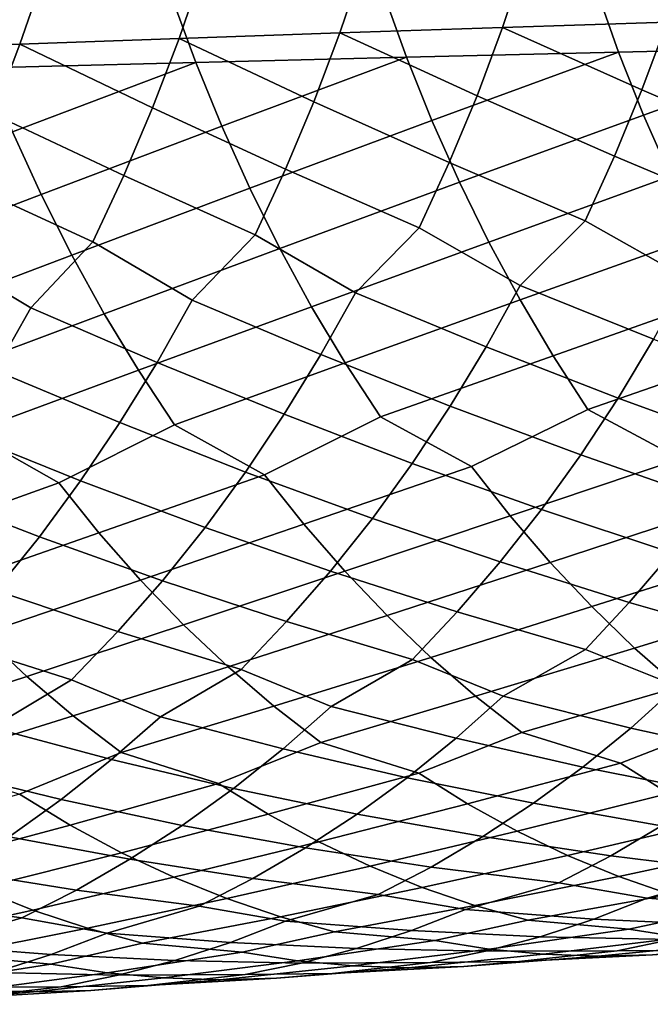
# Model space of a CAD drawing. Header units: metres. Extents: x -166 to 33, y -71 to 34.
# Tile 37 of 256: x -106.28 to -101.32, y -13.45 to -5.71. Entities that reach past the tile are written whole.
import ezdxf

# ---------------------------------------------------------------- set-up
doc = ezdxf.new("R2010")
doc.units = ezdxf.units.M
doc.layers.add('solid_12208131', color=7, linetype='CONTINUOUS')

msp = doc.modelspace()

# ---------------------------------------------------------------- linework, layer by layer
at = {"layer": 'solid_12208131'}
for points in [[(-102.297173, -5.228541, 226.899368), (-102.480545, -5.775512, 227.026337), (-103.75885, -5.818416, 226.143127), (-103.572449, -5.267337, 226.017761)], [(-101.008095, -5.190475, 227.762299), (-101.188446, -5.733413, 227.890839), (-102.480545, -5.775512, 227.026337), (-102.297173, -5.228541, 226.899368)], [(-104.833694, -5.306848, 225.117599), (-105.023132, -5.862108, 225.241379), (-106.273048, -5.90657, 224.32132), (-106.080574, -5.347055, 224.199142)], [(-103.572449, -5.267337, 226.017761), (-103.75885, -5.818416, 226.143127), (-105.023132, -5.862108, 225.241379), (-104.833694, -5.306848, 225.117599)], [(-106.080574, -5.347055, 224.199142), (-106.273048, -5.90657, 224.32132), (-107.508163, -5.951785, 223.383301), (-107.312653, -5.387945, 223.262711)], [(-101.569176, -5.968924, 250.372849), (-101.749344, -5.46247, 250.5298), (-103.4188, -5.49911, 249.781357), (-103.235115, -6.008905, 249.625824)], [(-99.893486, -5.92995, 251.098816), (-100.07016, -5.426751, 251.257156), (-101.749344, -5.46247, 250.5298), (-101.569176, -5.968924, 250.372849)], [(-104.891495, -6.049876, 248.857941), (-105.07872, -5.536655, 249.012024), (-106.729271, -5.575088, 248.222), (-106.538467, -6.091817, 248.069366)], [(-103.235115, -6.008905, 249.625824), (-103.4188, -5.49911, 249.781357), (-105.07872, -5.536655, 249.012024), (-104.891495, -6.049876, 248.857941)], [(-103.75885, -5.818416, 226.143127), (-102.480545, -5.775512, 227.026337), (-102.681702, -6.311839, 227.166138)], [(-102.480545, -5.775512, 227.026337), (-101.386276, -6.265771, 228.032364), (-101.601212, -6.786613, 228.186508), (-102.681702, -6.311839, 227.166138)], [(-102.480545, -5.775512, 227.026337), (-101.188446, -5.733413, 227.890839), (-101.386276, -6.265771, 228.032364)], [(-101.188446, -5.733413, 227.890839), (-100.077286, -6.220602, 228.879715), (-100.288605, -6.737619, 229.03569), (-101.386276, -6.265771, 228.032364)], [(-106.273048, -5.90657, 224.32132), (-105.023132, -5.862108, 225.241379), (-105.230965, -6.406592, 225.377716)], [(-105.023132, -5.862108, 225.241379), (-103.963333, -6.358786, 226.281204), (-104.185524, -6.887498, 226.431625), (-105.230965, -6.406592, 225.377716)], [(-105.023132, -5.862108, 225.241379), (-103.75885, -5.818416, 226.143127), (-103.963333, -6.358786, 226.281204)], [(-103.75885, -5.818416, 226.143127), (-102.681702, -6.311839, 227.166138), (-102.900253, -6.83658, 227.318436), (-103.963333, -6.358786, 226.281204)], [(-107.508163, -5.951785, 223.383301), (-106.273048, -5.90657, 224.32132), (-106.484222, -6.455241, 224.455917)], [(-106.273048, -5.90657, 224.32132), (-105.230965, -6.406592, 225.377716), (-105.456795, -6.939348, 225.52626), (-106.484222, -6.455241, 224.455917)], [(-101.373558, -6.463168, 250.202042), (-99.893486, -5.92995, 251.098816), (-101.569176, -5.968924, 250.372849)], [(-101.161438, -6.944204, 250.018448), (-99.701668, -6.421034, 250.926498), (-99.893486, -5.92995, 251.098816), (-101.373558, -6.463168, 250.202042)], [(-104.688202, -6.550693, 248.690231), (-103.235115, -6.008905, 249.625824), (-104.891495, -6.049876, 248.857941)], [(-104.467819, -7.038088, 248.510025), (-103.035675, -6.506395, 249.456558), (-103.235115, -6.008905, 249.625824), (-104.688202, -6.550693, 248.690231)], [(-103.035675, -6.506395, 249.456558), (-101.569176, -5.968924, 250.372849), (-103.235115, -6.008905, 249.625824)], [(-102.819443, -6.990571, 249.274643), (-101.373558, -6.463168, 250.202042), (-101.569176, -5.968924, 250.372849), (-103.035675, -6.506395, 249.456558)], [(-106.331291, -6.596041, 247.903259), (-104.891495, -6.049876, 248.857941), (-106.538467, -6.091817, 248.069366)], [(-106.10672, -7.086736, 247.724777), (-104.688202, -6.550693, 248.690231), (-104.891495, -6.049876, 248.857941), (-106.331291, -6.596041, 247.903259)], [(-102.681702, -6.311839, 227.166138), (-101.601212, -6.786613, 228.186508), (-101.83287, -7.295, 228.352905), (-102.900253, -6.83658, 227.318436)], [(-101.386276, -6.265771, 228.032364), (-100.288605, -6.737619, 229.03569), (-100.516365, -7.242254, 229.204056), (-101.601212, -6.786613, 228.186508)], [(-105.230965, -6.406592, 225.377716), (-104.185524, -6.887498, 226.431625), (-104.425026, -7.403602, 226.594025), (-105.456795, -6.939348, 225.52626)], [(-103.963333, -6.358786, 226.281204), (-102.900253, -6.83658, 227.318436), (-103.135826, -7.34879, 227.482834), (-104.185524, -6.887498, 226.431625)], [(-106.484222, -6.455241, 224.455917), (-105.456795, -6.939348, 225.52626), (-105.700233, -7.459413, 225.68663), (-106.713699, -6.992107, 224.602585)], [(-102.587959, -7.460497, 249.079987), (-101.161438, -6.944204, 250.018448), (-101.373558, -6.463168, 250.202042), (-102.819443, -6.990571, 249.274643)], [(-105.866333, -7.562952, 247.533813), (-104.467819, -7.038088, 248.510025), (-104.688202, -6.550693, 248.690231), (-106.10672, -7.086736, 247.724777)], [(-104.231903, -7.511121, 248.3172), (-102.819443, -6.990571, 249.274643), (-103.035675, -6.506395, 249.456558), (-104.467819, -7.038088, 248.510025)], [(-107.491211, -7.615965, 246.730087), (-106.10672, -7.086736, 247.724777), (-106.331291, -6.596041, 247.903259), (-107.736092, -7.136491, 246.919174)], [(-101.601212, -6.786613, 228.186508), (-100.516365, -7.242254, 229.204056), (-101.032295, -7.745049, 229.210907), (-101.83287, -7.295, 228.352905)], [(-102.900253, -6.83658, 227.318436), (-101.83287, -7.295, 228.352905), (-102.341606, -7.801321, 228.359436), (-103.135826, -7.34879, 227.482834)], [(-105.456795, -6.939348, 225.52626), (-104.425026, -7.403602, 226.594025), (-104.919846, -7.917125, 226.600723), (-105.700233, -7.459413, 225.68663)], [(-104.185524, -6.887498, 226.431625), (-103.135826, -7.34879, 227.482834), (-103.637527, -7.858687, 227.489319), (-104.425026, -7.403602, 226.594025)], [(-102.342209, -7.915233, 248.872757), (-100.934357, -7.411102, 249.821976), (-101.161438, -6.944204, 250.018448), (-102.587959, -7.460497, 249.079987)], [(-106.713699, -6.992107, 224.602585), (-105.700233, -7.459413, 225.68663), (-106.188309, -7.976611, 225.693817), (-106.961082, -7.516201, 224.760941)], [(-103.981445, -7.968843, 248.111923), (-102.587959, -7.460497, 249.079987), (-102.819443, -6.990571, 249.274643), (-104.231903, -7.511121, 248.3172)], [(-107.231232, -8.079882, 246.528778), (-105.866333, -7.562952, 247.533813), (-106.10672, -7.086736, 247.724777), (-107.491211, -7.615965, 246.730087)], [(-105.611137, -8.023734, 247.330505), (-104.231903, -7.511121, 248.3172), (-104.467819, -7.038088, 248.510025), (-105.866333, -7.562952, 247.533813)], [(-101.83287, -7.295, 228.352905), (-101.032295, -7.745049, 229.210907), (-101.295074, -8.222921, 229.40097), (-102.341606, -7.801321, 228.359436)], [(-104.425026, -7.403602, 226.594025), (-103.637527, -7.858687, 227.489319), (-103.909187, -8.343781, 227.674835), (-104.919846, -7.917125, 226.600723)], [(-103.135826, -7.34879, 227.482834), (-102.341606, -7.801321, 228.359436), (-102.608818, -8.28277, 228.547241), (-103.637527, -7.858687, 227.489319)], [(-102.082703, -8.353832, 248.65332), (-100.693283, -7.862928, 249.612823), (-100.934357, -7.411102, 249.821976), (-102.342209, -7.915233, 248.872757)], [(-105.700233, -7.459413, 225.68663), (-104.919846, -7.917125, 226.600723), (-105.195969, -8.405927, 226.783936), (-106.188309, -7.976611, 225.693817)], [(-103.716972, -8.410302, 247.894547), (-102.342209, -7.915233, 248.872757), (-102.587959, -7.460497, 249.079987), (-103.981445, -7.968843, 248.111923)], [(-106.961082, -7.516201, 224.760941), (-106.188309, -7.976611, 225.693817), (-106.468903, -8.469184, 225.874725), (-107.442528, -8.037121, 224.768906)], [(-106.956703, -8.527273, 246.315613), (-105.611137, -8.023734, 247.330505), (-105.866333, -7.562952, 247.533813), (-107.231232, -8.079882, 246.528778)], [(-105.341644, -8.468124, 247.115234), (-103.981445, -7.968843, 248.111923), (-104.231903, -7.511121, 248.3172), (-105.611137, -8.023734, 247.330505)], [(-102.341606, -7.801321, 228.359436), (-101.295074, -8.222921, 229.40097), (-101.57328, -8.685558, 229.602264), (-102.608818, -8.28277, 228.547241)], [(-103.637527, -7.858687, 227.489319), (-102.608818, -8.28277, 228.547241), (-102.891731, -8.748892, 228.74614), (-103.909187, -8.343781, 227.674835)], [(-101.809937, -8.775352, 248.422104), (-100.438713, -8.29874, 249.391357), (-100.693283, -7.862928, 249.612823), (-102.082703, -8.353832, 248.65332)], [(-104.919846, -7.917125, 226.600723), (-103.909187, -8.343781, 227.674835), (-104.196823, -8.81345, 227.871338), (-105.195969, -8.405927, 226.783936)], [(-103.43898, -8.834548, 247.665497), (-102.082703, -8.353832, 248.65332), (-102.342209, -7.915233, 248.872757), (-103.716972, -8.410302, 247.894547)], [(-106.668144, -8.957177, 246.090973), (-105.341644, -8.468124, 247.115234), (-105.611137, -8.023734, 247.330505), (-106.956703, -8.527273, 246.315613)], [(-106.188309, -7.976611, 225.693817), (-105.195969, -8.405927, 226.783936), (-105.488342, -8.879206, 226.977997), (-106.468903, -8.469184, 225.874725)], [(-105.058388, -8.895165, 246.888367), (-103.716972, -8.410302, 247.894547), (-103.981445, -7.968843, 248.111923), (-105.341644, -8.468124, 247.115234)], [(-101.295074, -8.222921, 229.40097), (-100.241661, -8.623477, 230.439545), (-100.53009, -9.066599, 230.654114), (-101.57328, -8.685558, 229.602264)], [(-103.909187, -8.343781, 227.674835), (-102.891731, -8.748892, 228.74614), (-103.190079, -9.198718, 228.955704), (-104.196823, -8.81345, 227.871338)], [(-102.608818, -8.28277, 228.547241), (-101.57328, -8.685558, 229.602264), (-101.866653, -9.132001, 229.814346), (-102.891731, -8.748892, 228.74614)], [(-101.088028, -9.162571, 248.37793), (-100.171135, -8.717605, 249.158005), (-100.438713, -8.29874, 249.391357), (-101.809937, -8.775352, 248.422104)], [(-105.195969, -8.405927, 226.783936), (-104.196823, -8.81345, 227.871338), (-104.500153, -9.266722, 228.078369), (-105.488342, -8.879206, 226.977997)], [(-104.351219, -9.287635, 246.849823), (-103.43898, -8.834548, 247.665497), (-103.716972, -8.410302, 247.894547), (-105.058388, -8.895165, 246.888367)], [(-102.724541, -9.224345, 247.624283), (-101.809937, -8.775352, 248.422104), (-102.082703, -8.353832, 248.65332), (-103.43898, -8.834548, 247.665497)], [(-106.468903, -8.469184, 225.874725), (-105.488342, -8.879206, 226.977997), (-105.796684, -9.335983, 227.18248), (-106.766022, -8.946136, 226.06636)], [(-105.968117, -9.35241, 246.05481), (-105.058388, -8.895165, 246.888367), (-105.341644, -8.468124, 247.115234), (-106.668144, -8.957177, 246.090973)], [(-101.57328, -8.685558, 229.602264), (-100.53009, -9.066599, 230.654114), (-100.833153, -9.492663, 230.87915), (-101.866653, -9.132001, 229.814346)], [(-104.196823, -8.81345, 227.871338), (-103.190079, -9.198718, 228.955704), (-103.503578, -9.631276, 229.175507), (-104.500153, -9.266722, 228.078369)], [(-102.891731, -8.748892, 228.74614), (-101.866653, -9.132001, 229.814346), (-102.174919, -9.561283, 230.036774), (-103.190079, -9.198718, 228.955704)], [(-102.420906, -9.610723, 247.373215), (-101.088028, -9.162571, 248.37793), (-101.809937, -8.775352, 248.422104), (-102.724541, -9.224345, 247.624283)], [(-105.488342, -8.879206, 226.977997), (-104.500153, -9.266722, 228.078369), (-104.818901, -9.702615, 228.295502), (-105.796684, -9.335983, 227.18248)], [(-104.041817, -9.676515, 246.601196), (-102.724541, -9.224345, 247.624283), (-103.43898, -8.834548, 247.665497), (-104.351219, -9.287635, 246.849823)], [(-107.254028, -9.812715, 244.995834), (-105.968117, -9.35241, 246.05481), (-106.668144, -8.957177, 246.090973), (-107.575089, -9.418641, 245.239502)], [(-106.766022, -8.946136, 226.06636), (-105.796684, -9.335983, 227.18248), (-106.120697, -9.77527, 227.396957), (-107.079376, -9.406477, 226.26828)], [(-105.652901, -9.743855, 245.808655), (-104.351219, -9.287635, 246.849823), (-105.058388, -8.895165, 246.888367), (-105.968117, -9.35241, 246.05481)], [(-103.190079, -9.198718, 228.955704), (-102.174919, -9.561283, 230.036774), (-102.499359, -9.972621, 230.268036), (-103.503578, -9.631276, 229.175507)], [(-102.105644, -9.977497, 247.111786), (-100.790115, -9.546513, 248.124451), (-101.088028, -9.162571, 248.37793), (-102.420906, -9.610723, 247.373215)], [(-101.866653, -9.132001, 229.814346), (-100.833153, -9.492663, 230.87915), (-101.152122, -9.900894, 231.113159), (-102.174919, -9.561283, 230.036774)], [(-104.500153, -9.266722, 228.078369), (-103.503578, -9.631276, 229.175507), (-103.833488, -10.04578, 229.403992), (-104.818901, -9.702615, 228.295502)], [(-103.720573, -10.045637, 246.342316), (-102.420906, -9.610723, 247.373215), (-102.724541, -9.224345, 247.624283), (-104.041817, -9.676515, 246.601196)], [(-106.920692, -10.186715, 244.742111), (-105.652901, -9.743855, 245.808655), (-105.968117, -9.35241, 246.05481), (-107.254028, -9.812715, 244.995834)], [(-105.796684, -9.335983, 227.18248), (-104.818901, -9.702615, 228.295502), (-105.154312, -10.12034, 228.521194), (-106.120697, -9.77527, 227.396957)], [(-105.325623, -10.115387, 245.552338), (-104.041817, -9.676515, 246.601196), (-104.351219, -9.287635, 246.849823), (-105.652901, -9.743855, 245.808655)], [(-107.079376, -9.406477, 226.26828), (-106.120697, -9.77527, 227.396957), (-106.461624, -10.196272, 227.619827), (-107.408661, -9.849213, 226.480087)], [(-102.174919, -9.561283, 230.036774), (-101.152122, -9.900894, 231.113159), (-101.484848, -10.290527, 231.356613), (-102.499359, -9.972621, 230.268036)], [(-101.77948, -10.324059, 246.840576), (-100.480812, -9.910998, 247.860519), (-100.790115, -9.546513, 248.124451), (-102.105644, -9.977497, 247.111786)], [(-103.503578, -9.631276, 229.175507), (-102.499359, -9.972621, 230.268036), (-102.837776, -10.365246, 230.508621), (-103.833488, -10.04578, 229.403992)], [(-103.388206, -10.394391, 246.073746), (-102.105644, -9.977497, 247.111786), (-102.420906, -9.610723, 247.373215), (-103.720573, -10.045637, 246.342316)], [(-104.98703, -10.466391, 245.286423), (-103.720573, -10.045637, 246.342316), (-104.041817, -9.676515, 246.601196), (-105.325623, -10.115387, 245.552338)], [(-104.818901, -9.702615, 228.295502), (-103.833488, -10.04578, 229.403992), (-104.177628, -10.441451, 229.641678), (-105.154312, -10.12034, 228.521194)], [(-106.575829, -10.540025, 244.478897), (-105.325623, -10.115387, 245.552338), (-105.652901, -9.743855, 245.808655), (-106.920692, -10.186715, 244.742111)], [(-106.120697, -9.77527, 227.396957), (-105.154312, -10.12034, 228.521194), (-105.504196, -10.519112, 228.755981), (-106.461624, -10.196272, 227.619827)], [(-102.499359, -9.972621, 230.268036), (-101.484848, -10.290527, 231.356613), (-101.830551, -10.660883, 231.609039), (-102.837776, -10.365246, 230.508621)], [(-101.443108, -10.649808, 246.560181), (-100.160789, -10.255425, 247.586731), (-100.480812, -9.910998, 247.860519), (-101.77948, -10.324059, 246.840576)], [(-101.152122, -9.900894, 231.113159), (-100.119041, -10.217327, 232.185486), (-100.458839, -10.584865, 232.440857), (-101.484848, -10.290527, 231.356613)], [(-104.637856, -10.796259, 245.011505), (-103.388206, -10.394391, 246.073746), (-103.720573, -10.045637, 246.342316), (-104.98703, -10.466391, 245.286423)], [(-103.833488, -10.04578, 229.403992), (-102.837776, -10.365246, 230.508621), (-103.189407, -10.738471, 230.758087), (-104.177628, -10.441451, 229.641678)], [(-103.045464, -10.722173, 245.796066), (-101.77948, -10.324059, 246.840576), (-102.105644, -9.977497, 247.111786), (-103.388206, -10.394391, 246.073746)], [(-106.220192, -10.872033, 244.206757), (-104.98703, -10.466391, 245.286423), (-105.325623, -10.115387, 245.552338), (-106.575829, -10.540025, 244.478897)], [(-105.154312, -10.12034, 228.521194), (-104.177628, -10.441451, 229.641678), (-104.53521, -10.817597, 229.888153), (-105.504196, -10.519112, 228.755981)], [(-106.461624, -10.196272, 227.619827), (-105.504196, -10.519112, 228.755981), (-105.86776, -10.89823, 228.999435), (-106.817268, -10.598194, 227.851685)], [(-101.097145, -10.954146, 246.271225), (-99.830765, -10.579197, 247.30365), (-100.160789, -10.255425, 247.586731), (-101.443108, -10.649808, 246.560181)], [(-102.69294, -11.02838, 245.509903), (-101.443108, -10.649808, 246.560181), (-101.77948, -10.324059, 246.840576), (-103.045464, -10.722173, 245.796066)], [(-101.484848, -10.290527, 231.356613), (-100.458839, -10.584865, 232.440857), (-101.10907, -10.949409, 232.526306), (-101.830551, -10.660883, 231.609039)], [(-104.27874, -11.104386, 244.72818), (-103.045464, -10.722173, 245.796066), (-103.388206, -10.394391, 246.073746), (-104.637856, -10.796259, 245.011505)], [(-102.837776, -10.365246, 230.508621), (-101.830551, -10.660883, 231.609039), (-102.475212, -11.027948, 231.692856), (-103.189407, -10.738471, 230.758087)], [(-105.854439, -11.182131, 243.926315), (-104.637856, -10.796259, 245.011505), (-104.98703, -10.466391, 245.286423), (-106.220192, -10.872033, 244.206757)], [(-104.177628, -10.441451, 229.641678), (-103.189407, -10.738471, 230.758087), (-103.828651, -11.108082, 230.840515), (-104.53521, -10.817597, 229.888153)], [(-107.419861, -11.261579, 243.104584), (-106.220192, -10.872033, 244.206757), (-106.575829, -10.540025, 244.478897), (-107.79229, -10.949462, 243.382141)], [(-105.504196, -10.519112, 228.755981), (-104.53521, -10.817597, 229.888153), (-105.169189, -11.189774, 229.969467), (-105.86776, -10.89823, 228.999435)], [(-106.817268, -10.598194, 227.851685), (-105.86776, -10.89823, 228.999435), (-106.49662, -11.27299, 229.07988), (-107.186821, -10.980333, 228.092117)], [(-102.330009, -11.312356, 245.216507), (-101.097145, -10.954146, 246.271225), (-101.443108, -10.649808, 246.560181), (-102.69294, -11.02838, 245.509903)], [(-101.830551, -10.660883, 231.609039), (-101.10907, -10.949409, 232.526306), (-101.47403, -11.277149, 232.79747), (-102.475212, -11.027948, 231.692856)], [(-103.909042, -11.39011, 244.437729), (-102.69294, -11.02838, 245.509903), (-103.045464, -10.722173, 245.796066), (-104.27874, -11.104386, 244.72818)], [(-103.189407, -10.738471, 230.758087), (-102.475212, -11.027948, 231.692856), (-102.846466, -11.358245, 231.960907), (-103.828651, -11.108082, 230.840515)], [(-105.477943, -11.469649, 243.63884), (-104.27874, -11.104386, 244.72818), (-104.637856, -10.796259, 245.011505), (-105.854439, -11.182131, 243.926315)], [(-104.53521, -10.817597, 229.888153), (-103.828651, -11.108082, 230.840515), (-104.20623, -11.440978, 231.105423), (-105.169189, -11.189774, 229.969467)], [(-107.03653, -11.550937, 242.820099), (-105.854439, -11.182131, 243.926315), (-106.220192, -10.872033, 244.206757), (-107.419861, -11.261579, 243.104584)], [(-105.86776, -10.89823, 228.999435), (-105.169189, -11.189774, 229.969467), (-105.553116, -11.525314, 230.231216), (-106.49662, -11.27299, 229.07988)], [(-101.554337, -11.55355, 245.111267), (-100.740936, -11.236421, 245.974915), (-101.097145, -10.954146, 246.271225), (-102.330009, -11.312356, 245.216507)], [(-101.10907, -10.949409, 232.526306), (-100.089104, -11.197726, 233.614929), (-100.459869, -11.501931, 233.89592), (-101.47403, -11.277149, 232.79747)], [(-103.139114, -11.632916, 244.335693), (-102.330009, -11.312356, 245.216507), (-102.69294, -11.02838, 245.509903), (-103.909042, -11.39011, 244.437729)], [(-102.475212, -11.027948, 231.692856), (-101.47403, -11.277149, 232.79747), (-101.851257, -11.583732, 233.075272), (-102.846466, -11.358245, 231.960907)], [(-104.713615, -11.714144, 243.539703), (-103.909042, -11.39011, 244.437729), (-104.27874, -11.104386, 244.72818), (-105.477943, -11.469649, 243.63884)], [(-103.828651, -11.108082, 230.840515), (-102.846466, -11.358245, 231.960907), (-103.230202, -11.667248, 232.235489), (-104.20623, -11.440978, 231.105423)], [(-106.277687, -11.797194, 242.723587), (-105.477943, -11.469649, 243.63884), (-105.854439, -11.182131, 243.926315), (-107.03653, -11.550937, 242.820099)], [(-105.169189, -11.189774, 229.969467), (-104.20623, -11.440978, 231.105423), (-104.596489, -11.752443, 231.37677), (-105.553116, -11.525314, 230.231216)], [(-106.49662, -11.27299, 229.07988), (-105.553116, -11.525314, 230.231216), (-105.949921, -11.839284, 230.499283), (-106.886925, -11.611219, 229.338455)], [(-101.47403, -11.277149, 232.79747), (-100.459869, -11.501931, 233.89592), (-100.840881, -11.784349, 234.183807), (-101.851257, -11.583732, 233.075272)], [(-101.177925, -11.791117, 244.802673), (-99.959343, -11.476079, 245.866196), (-100.740936, -11.236421, 245.974915), (-101.554337, -11.55355, 245.111267)], [(-102.846466, -11.358245, 231.960907), (-101.851257, -11.583732, 233.075272), (-102.23893, -11.868388, 233.359894), (-103.230202, -11.667248, 232.235489)], [(-102.75563, -11.871882, 244.030197), (-101.554337, -11.55355, 245.111267), (-102.330009, -11.312356, 245.216507), (-103.139114, -11.632916, 244.335693)], [(-104.323021, -11.954549, 243.237335), (-103.139114, -11.632916, 244.335693), (-103.909042, -11.39011, 244.437729), (-104.713615, -11.714144, 243.539703)], [(-104.20623, -11.440978, 231.105423), (-103.230202, -11.667248, 232.235489), (-103.624557, -11.954182, 232.516815), (-104.596489, -11.752443, 231.37677)], [(-105.879944, -12.039078, 242.424377), (-104.713615, -11.714144, 243.539703), (-105.477943, -11.469649, 243.63884), (-106.277687, -11.797194, 242.723587)], [(-105.553116, -11.525314, 230.231216), (-104.596489, -11.752443, 231.37677), (-104.997559, -12.041695, 231.65477), (-105.949921, -11.839284, 230.499283)], [(-102.365509, -12.086828, 243.718384), (-101.177925, -11.791117, 244.802673), (-101.554337, -11.55355, 245.111267), (-102.75563, -11.871882, 244.030197)], [(-101.851257, -11.583732, 233.075272), (-100.840881, -11.784349, 234.183807), (-101.231514, -12.044281, 234.478058), (-102.23893, -11.868388, 233.359894)], [(-106.886925, -11.611219, 229.338455), (-105.949921, -11.839284, 230.499283), (-106.357727, -12.130889, 230.773941), (-107.290306, -11.927733, 229.603226)], [(-103.925667, -12.170753, 242.928711), (-102.75563, -11.871882, 244.030197), (-103.139114, -11.632916, 244.335693), (-104.323021, -11.954549, 243.237335)], [(-103.230202, -11.667248, 232.235489), (-102.23893, -11.868388, 233.359894), (-102.636398, -12.130412, 233.650818), (-103.624557, -11.954182, 232.516815)], [(-105.475319, -12.256575, 242.118973), (-104.323021, -11.954549, 243.237335), (-104.713615, -11.714144, 243.539703), (-105.879944, -12.039078, 242.424377)], [(-104.596489, -11.752443, 231.37677), (-103.624557, -11.954182, 232.516815), (-104.028885, -12.218334, 232.804367), (-104.997559, -12.041695, 231.65477)], [(-107.014282, -12.344257, 241.289444), (-105.879944, -12.039078, 242.424377), (-106.277687, -11.797194, 242.723587), (-107.426208, -12.125432, 241.591599)], [(-101.969452, -12.277336, 243.400909), (-100.795006, -12.004842, 244.487717), (-101.177925, -11.791117, 244.802673), (-102.365509, -12.086828, 243.718384)], [(-105.949921, -11.839284, 230.499283), (-104.997559, -12.041695, 231.65477), (-105.408775, -12.308011, 231.938934), (-106.357727, -12.130889, 230.773941)], [(-103.52227, -12.362334, 242.614487), (-102.365509, -12.086828, 243.718384), (-102.75563, -11.871882, 244.030197), (-103.925667, -12.170753, 242.928711)], [(-102.23893, -11.868388, 233.359894), (-101.231514, -12.044281, 234.478058), (-101.631195, -12.281029, 234.778107), (-102.636398, -12.130412, 233.650818)], [(-105.064552, -12.449263, 241.808029), (-103.925667, -12.170753, 242.928711), (-104.323021, -11.954549, 243.237335), (-105.475319, -12.256575, 242.118973)], [(-103.624557, -11.954182, 232.516815), (-102.636398, -12.130412, 233.650818), (-103.043076, -12.3691, 233.947464), (-104.028885, -12.218334, 232.804367)], [(-106.5961, -12.538084, 240.981812), (-105.475319, -12.256575, 242.118973), (-105.879944, -12.039078, 242.424377), (-107.014282, -12.344257, 241.289444)], [(-104.997559, -12.041695, 231.65477), (-104.028885, -12.218334, 232.804367), (-104.442589, -12.458994, 233.09758), (-105.408775, -12.308011, 231.938934)], [(-101.567299, -12.443179, 243.078918), (-100.406235, -12.194308, 244.167038), (-100.795006, -12.004842, 244.487717), (-101.969452, -12.277336, 243.400909)], [(-101.231514, -12.044281, 234.478058), (-100.207138, -12.19482, 235.589325), (-100.608116, -12.406098, 235.897964), (-101.631195, -12.281029, 234.778107)], [(-106.357727, -12.130889, 230.773941), (-105.408775, -12.308011, 231.938934), (-105.829536, -12.550674, 232.228683), (-106.775864, -12.399404, 231.054688)], [(-103.112694, -12.529066, 242.295822), (-101.969452, -12.277336, 243.400909), (-102.365509, -12.086828, 243.718384), (-103.52227, -12.362334, 242.614487)], [(-102.636398, -12.130412, 233.650818), (-101.631195, -12.281029, 234.778107), (-102.039291, -12.49406, 235.083313), (-103.043076, -12.3691, 233.947464)], [(-104.647514, -12.616913, 241.492706), (-103.52227, -12.362334, 242.614487), (-103.925667, -12.170753, 242.928711), (-105.064552, -12.449263, 241.808029)], [(-101.161034, -12.58427, 242.752518), (-100.011467, -12.35929, 243.841782), (-100.406235, -12.194308, 244.167038), (-101.567299, -12.443179, 243.078918)], [(-106.17157, -12.706679, 240.669861), (-105.064552, -12.449263, 241.808029), (-105.475319, -12.256575, 242.118973), (-106.5961, -12.538084, 240.981812)], [(-104.028885, -12.218334, 232.804367), (-103.043076, -12.3691, 233.947464), (-103.458328, -12.583913, 234.249207), (-104.442589, -12.458994, 233.09758)], [(-102.698944, -12.670865, 241.972763), (-101.567299, -12.443179, 243.078918), (-101.969452, -12.277336, 243.400909), (-103.112694, -12.529066, 242.295822)], [(-101.631195, -12.281029, 234.778107), (-100.608116, -12.406098, 235.897964), (-101.345268, -12.613726, 236.026581), (-102.039291, -12.49406, 235.083313)], [(-105.408775, -12.308011, 231.938934), (-104.442589, -12.458994, 233.09758), (-104.865028, -12.675618, 233.395828), (-105.829536, -12.550674, 232.228683)], [(-104.226234, -12.759443, 241.17305), (-103.112694, -12.529066, 242.295822), (-103.52227, -12.362334, 242.614487), (-104.647514, -12.616913, 241.492706)], [(-103.043076, -12.3691, 233.947464), (-102.039291, -12.49406, 235.083313), (-102.77169, -12.703131, 235.209396), (-103.458328, -12.583913, 234.249207)], [(-106.775864, -12.399404, 231.054688), (-105.829536, -12.550674, 232.228683), (-106.259186, -12.769138, 232.523407), (-107.203712, -12.644103, 231.340942)], [(-105.742722, -12.849967, 240.353638), (-104.647514, -12.616913, 241.492706), (-105.064552, -12.449263, 241.808029), (-106.17157, -12.706679, 240.669861)], [(-102.28183, -12.787585, 241.646011), (-101.161034, -12.58427, 242.752518), (-101.567299, -12.443179, 243.078918), (-102.698944, -12.670865, 241.972763)], [(-100.608116, -12.406098, 235.897964), (-99.907051, -12.526243, 236.824356), (-100.317322, -12.688422, 237.143829), (-101.345268, -12.613726, 236.026581)], [(-104.442589, -12.458994, 233.09758), (-103.458328, -12.583913, 234.249207), (-104.186119, -12.79442, 234.373001), (-104.865028, -12.675618, 233.395828)], [(-102.039291, -12.49406, 235.083313), (-101.345268, -12.613726, 236.026581), (-101.762856, -12.77731, 236.34256), (-102.77169, -12.703131, 235.209396)], [(-107.248215, -12.942395, 239.514771), (-106.17157, -12.706679, 240.669861), (-106.5961, -12.538084, 240.981812), (-107.684669, -12.798328, 239.82756)], [(-105.829536, -12.550674, 232.228683), (-104.865028, -12.675618, 233.395828), (-105.588348, -12.887555, 233.517609), (-106.259186, -12.769138, 232.523407)], [(-103.801537, -12.876711, 240.849731), (-102.698944, -12.670865, 241.972763), (-103.112694, -12.529066, 242.295822), (-104.226234, -12.759443, 241.17305)], [(-103.458328, -12.583913, 234.249207), (-102.77169, -12.703131, 235.209396), (-103.196632, -12.868144, 235.521835), (-104.186119, -12.79442, 234.373001)], [(-101.489815, -12.857452, 241.507568), (-100.751472, -12.700464, 242.422363), (-101.161034, -12.58427, 242.752518), (-102.28183, -12.787585, 241.646011)], [(-107.203712, -12.644103, 231.340942), (-106.259186, -12.769138, 232.523407), (-106.978195, -12.982497, 232.643433), (-107.64061, -12.864433, 231.632126)], [(-105.310402, -12.967802, 240.033768), (-104.226234, -12.759443, 241.17305), (-104.647514, -12.616913, 241.492706), (-105.742722, -12.849967, 240.353638)], [(-104.865028, -12.675618, 233.395828), (-104.186119, -12.79442, 234.373001), (-104.618431, -12.960884, 234.681885), (-105.588348, -12.887555, 233.517609)], [(-103.014275, -12.94703, 240.714462), (-102.28183, -12.787585, 241.646011), (-102.698944, -12.670865, 241.972763), (-103.801537, -12.876711, 240.849731)], [(-101.345268, -12.613726, 236.026581), (-100.317322, -12.688422, 237.143829), (-100.733368, -12.826229, 237.466675), (-101.762856, -12.77731, 236.34256)], [(-106.808243, -13.060818, 239.19841), (-105.742722, -12.849967, 240.353638), (-106.17157, -12.706679, 240.669861), (-107.248215, -12.942395, 239.514771)], [(-102.77169, -12.703131, 235.209396), (-101.762856, -12.77731, 236.34256), (-102.186333, -12.916361, 236.66188), (-103.196632, -12.868144, 235.521835)], [(-101.070145, -12.923542, 241.174652), (-99.954575, -12.769933, 242.280487), (-100.751472, -12.700464, 242.422363), (-101.489815, -12.857452, 241.507568)], [(-106.259186, -12.769138, 232.523407), (-105.588348, -12.887555, 233.517609), (-106.028084, -13.055491, 233.822906), (-106.978195, -12.982497, 232.643433)], [(-104.527763, -13.038624, 239.901398), (-103.801537, -12.876711, 240.849731), (-104.226234, -12.759443, 241.17305), (-105.310402, -12.967802, 240.033768)], [(-104.186119, -12.79442, 234.373001), (-103.196632, -12.868144, 235.521835), (-103.627563, -13.008457, 235.837585), (-104.618431, -12.960884, 234.681885)], [(-102.586914, -13.013297, 240.38504), (-101.489815, -12.857452, 241.507568), (-102.28183, -12.787585, 241.646011), (-103.014275, -12.94703, 240.714462)], [(-101.762856, -12.77731, 236.34256), (-100.733368, -12.826229, 237.466675), (-101.154434, -12.939356, 237.792252), (-102.186333, -12.916361, 236.66188)], [(-106.030083, -13.132195, 239.068634), (-105.310402, -12.967802, 240.033768), (-105.742722, -12.849967, 240.353638), (-106.808243, -13.060818, 239.19841)], [(-105.588348, -12.887555, 233.517609), (-104.618431, -12.960884, 234.681885), (-105.056862, -13.102478, 234.994034), (-106.028084, -13.055491, 233.822906)], [(-104.092682, -13.105083, 239.575516), (-103.014275, -12.94703, 240.714462), (-103.801537, -12.876711, 240.849731), (-104.527763, -13.038624, 239.901398)], [(-103.196632, -12.868144, 235.521835), (-102.186333, -12.916361, 236.66188), (-102.614929, -13.030565, 236.983887), (-103.627563, -13.008457, 235.837585)], [(-102.158409, -13.053919, 240.054047), (-101.070145, -12.923542, 241.174652), (-101.489815, -12.857452, 241.507568), (-102.586914, -13.013297, 240.38504)], [(-106.978195, -12.982497, 232.643433), (-106.028084, -13.055491, 233.822906), (-106.474037, -13.198382, 234.131424), (-107.425369, -13.151925, 232.945099)], [(-105.58725, -13.198857, 238.746323), (-104.527763, -13.038624, 239.901398), (-105.310402, -12.967802, 240.033768), (-106.030083, -13.132195, 239.068634)], [(-104.618431, -12.960884, 234.681885), (-103.627563, -13.008457, 235.837585), (-104.063721, -13.123754, 236.156006), (-105.056862, -13.102478, 234.994034)], [(-103.656448, -13.145708, 239.248077), (-102.586914, -13.013297, 240.38504), (-103.014275, -12.94703, 240.714462), (-104.092682, -13.105083, 239.575516)], [(-102.186333, -12.916361, 236.66188), (-101.154434, -12.939356, 237.792252), (-101.579758, -13.027493, 238.119888), (-102.614929, -13.030565, 236.983887)], [(-101.730164, -13.068796, 239.721832), (-100.64933, -12.964169, 240.840134), (-101.070145, -12.923542, 241.174652), (-102.158409, -13.053919, 240.054047)], [(-101.302933, -13.057801, 239.389084), (-100.228767, -12.979231, 240.504395), (-100.64933, -12.964169, 240.840134), (-101.730164, -13.068796, 239.721832)], [(-101.154434, -12.939356, 237.792252), (-100.100182, -12.937408, 238.912048), (-100.877434, -13.021012, 239.056488), (-101.579758, -13.027493, 238.119888)], [(-107.070427, -13.29458, 237.89772), (-106.030083, -13.132195, 239.068634), (-106.808243, -13.060818, 239.19841), (-107.521057, -13.227702, 238.216431)], [(-106.028084, -13.055491, 233.822906), (-105.056862, -13.102478, 234.994034), (-105.50061, -13.218879, 235.308807), (-106.474037, -13.198382, 234.131424)], [(-105.14325, -13.239495, 238.422485), (-104.092682, -13.105083, 239.575516), (-104.527763, -13.038624, 239.901398), (-105.58725, -13.198857, 238.746323)], [(-103.627563, -13.008457, 235.837585), (-102.614929, -13.030565, 236.983887), (-103.047859, -13.119608, 237.307938), (-104.063721, -13.123754, 236.156006)], [(-103.220482, -13.160405, 238.919434), (-102.158409, -13.053919, 240.054047), (-102.586914, -13.013297, 240.38504), (-103.656448, -13.145708, 239.248077)], [(-102.785553, -13.149047, 238.590256), (-101.730164, -13.068796, 239.721832), (-102.158409, -13.053919, 240.054047), (-103.220482, -13.160405, 238.919434)], [(-102.614929, -13.030565, 236.983887), (-101.579758, -13.027493, 238.119888), (-102.352402, -13.111714, 238.26123), (-103.047859, -13.119608, 237.307938)], [(-102.352402, -13.111714, 238.26123), (-101.302933, -13.057801, 239.389084), (-101.730164, -13.068796, 239.721832), (-102.785553, -13.149047, 238.590256)], [(-101.579758, -13.027493, 238.119888), (-100.877434, -13.021012, 239.056488), (-101.302933, -13.057801, 239.389084), (-102.352402, -13.111714, 238.26123)], [(-106.618629, -13.33524, 237.577515), (-105.58725, -13.198857, 238.746323), (-106.030083, -13.132195, 239.068634), (-107.070427, -13.29458, 237.89772)], [(-105.056862, -13.102478, 234.994034), (-104.063721, -13.123754, 236.156006), (-104.504295, -13.213713, 236.476425), (-105.50061, -13.218879, 235.308807)], [(-104.699532, -13.254017, 238.097443), (-103.656448, -13.145708, 239.248077), (-104.092682, -13.105083, 239.575516), (-105.14325, -13.239495, 238.422485)], [(-104.063721, -13.123754, 236.156006), (-103.047859, -13.119608, 237.307938), (-103.816032, -13.204417, 237.446457), (-104.504295, -13.213713, 236.476425)], [(-103.047859, -13.119608, 237.307938), (-102.352402, -13.111714, 238.26123), (-102.785553, -13.149047, 238.590256), (-103.816032, -13.204417, 237.446457)], [(-106.474037, -13.198382, 234.131424), (-105.50061, -13.218879, 235.308807), (-105.94886, -13.309765, 235.62558), (-106.9254, -13.315903, 234.442551)], [(-106.167122, -13.349592, 237.256104), (-105.14325, -13.239495, 238.422485), (-105.58725, -13.198857, 238.746323), (-106.618629, -13.33524, 237.577515)], [(-105.50061, -13.218879, 235.308807), (-104.504295, -13.213713, 236.476425), (-105.268127, -13.299083, 236.612381), (-105.94886, -13.309765, 235.62558)], [(-104.504295, -13.213713, 236.476425), (-103.816032, -13.204417, 237.446457), (-104.256874, -13.242297, 237.771881), (-105.268127, -13.299083, 236.612381)], [(-104.256874, -13.242297, 237.771881), (-103.220482, -13.160405, 238.919434), (-103.656448, -13.145708, 239.248077), (-104.699532, -13.254017, 238.097443)], [(-103.816032, -13.204417, 237.446457), (-102.785553, -13.149047, 238.590256), (-103.220482, -13.160405, 238.919434), (-104.256874, -13.242297, 237.771881)], [(-105.94886, -13.309765, 235.62558), (-105.268127, -13.299083, 236.612381), (-105.716698, -13.337511, 236.934174), (-106.708504, -13.395668, 235.759247)], [(-105.716698, -13.337511, 236.934174), (-104.699532, -13.254017, 238.097443), (-105.14325, -13.239495, 238.422485), (-106.167122, -13.349592, 237.256104)], [(-105.268127, -13.299083, 236.612381), (-104.256874, -13.242297, 237.771881), (-104.699532, -13.254017, 238.097443), (-105.716698, -13.337511, 236.934174)], [(-107.164833, -13.434649, 236.077377), (-106.167122, -13.349592, 237.256104), (-106.618629, -13.33524, 237.577515), (-107.623055, -13.447089, 236.395645)], [(-106.9254, -13.315903, 234.442551), (-105.94886, -13.309765, 235.62558), (-106.708504, -13.395668, 235.759247), (-107.381363, -13.407724, 234.75563)], [(-106.708504, -13.395668, 235.759247), (-105.716698, -13.337511, 236.934174), (-106.167122, -13.349592, 237.256104), (-107.164833, -13.434649, 236.077377)]]:
    msp.add_3dface(points, dxfattribs=at)

doc.saveas('drawing.dxf')
